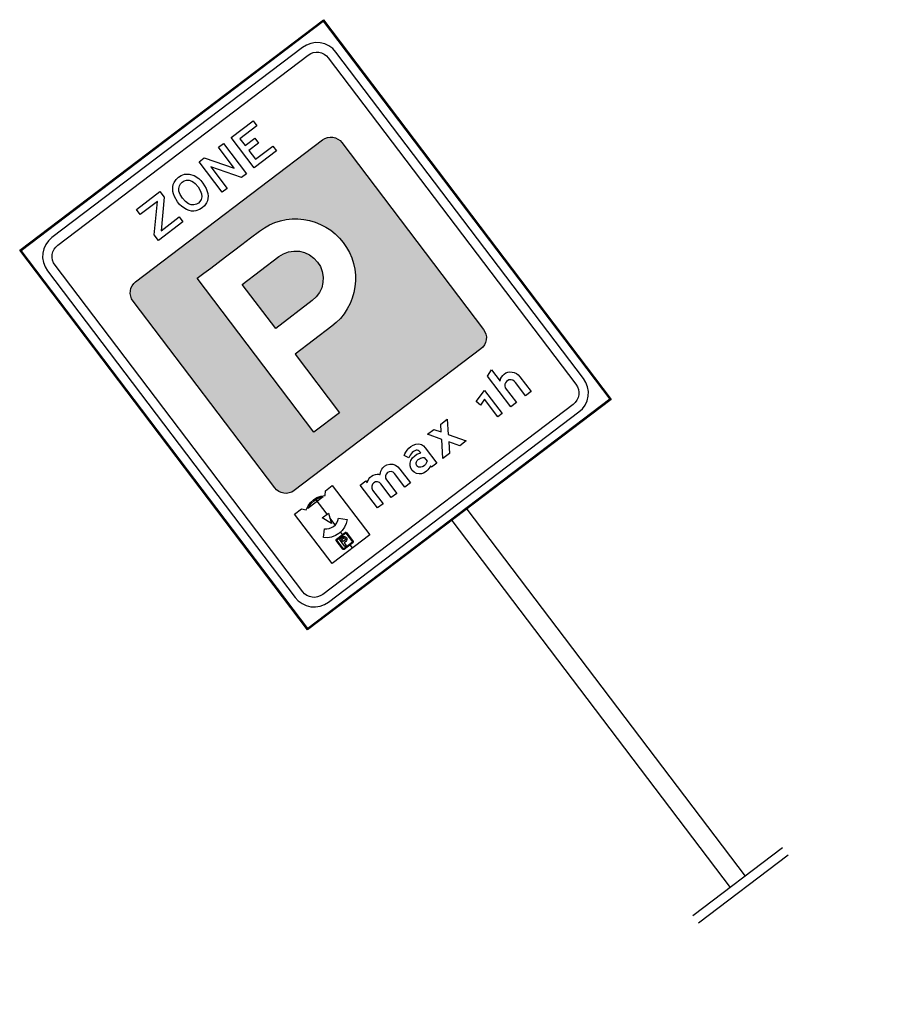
# Model space of a CAD drawing. Header units: metres. Extents: x 197071 to 197673, y 354832 to 355594.
# Tile 15 of 28: x 197340.61 to 197345.78, y 355238.4 to 355244.21. Entities that reach past the tile are written whole.
import ezdxf

# ---------------------------------------------------------------- set-up
doc = ezdxf.new("R2010")
doc.units = ezdxf.units.M
doc.layers.get('0').update_dxf_attribs({"lineweight": 25})

# ---------------------------------------------------------------- blocks, each defined once
blk = doc.blocks.new('E10')
h = blk.add_hatch()
h.set_pattern_fill('LINE', color=0, scale=0.05, style=0)
h.paths.add_polyline_path([(1.2186, 0.1785), (1.0862, 0.1785), (1.0862, 0.2797), (1.2186, 0.2797), (1.2186, 0.2611), (1.2108, 0.2544), (1.2151, 0.2463), (1.2177, 0.2379), (1.2186, 0.2291), (1.2177, 0.2203), (1.2151, 0.2118), (1.2108, 0.2038), (1.2186, 0.197)])
h.paths.add_polyline_path([(1.1415, 0.1972), (1.1359, 0.204), (1.1317, 0.2118), (1.1291, 0.2202), (1.1283, 0.2291), (1.1291, 0.2379), (1.1317, 0.2464), (1.1359, 0.2542), (1.1415, 0.2609), (1.1549, 0.2476), (1.1517, 0.2436), (1.1492, 0.2391), (1.1477, 0.2341), (1.1472, 0.2291), (1.1477, 0.224), (1.1492, 0.2191), (1.1517, 0.2145), (1.1549, 0.2105)], flags=16)
h.paths.add_polyline_path([(1.1549, 0.2291), (1.1764, 0.2373), (1.1764, 0.2209)], flags=16)
h.paths.add_polyline_path([(1.0942, 0.2408), (1.0943, 0.2416), (1.0948, 0.2423), (1.0955, 0.2428), (1.0962, 0.2429), (1.1198, 0.2429), (1.1206, 0.2428), (1.1213, 0.2423), (1.1217, 0.2416), (1.1218, 0.2408), (1.1218, 0.2173), (1.1217, 0.2165), (1.1213, 0.2158), (1.1206, 0.2154), (1.1198, 0.2152), (1.0962, 0.2152), (1.0955, 0.2154), (1.0948, 0.2158), (1.0943, 0.2165), (1.0942, 0.2173)], flags=16)
h = blk.add_hatch(color=253)
h.paths.add_polyline_path([(1.8195, 0.2503), (1.8189, 0.256), (1.8173, 0.2615), (1.8146, 0.2666), (1.8109, 0.2711), (1.8064, 0.2747), (1.8013, 0.2774), (1.7958, 0.2791), (1.79, 0.2797), (1.2886, 0.2797), (1.2829, 0.2791), (1.2774, 0.2774), (1.2723, 0.2747), (1.2678, 0.2711), (1.2641, 0.2666), (1.2614, 0.2615), (1.2597, 0.256), (1.2592, 0.2503), (1.2592, -0.2512), (1.2597, -0.2569), (1.2614, -0.2625), (1.2641, -0.2676), (1.2678, -0.272), (1.2723, -0.2757), (1.2774, -0.2784), (1.2829, -0.2801), (1.2886, -0.2807), (1.79, -0.2807), (1.7958, -0.2801), (1.8013, -0.2784), (1.8064, -0.2757), (1.8109, -0.272), (1.8146, -0.2676), (1.8173, -0.2625), (1.8189, -0.2569), (1.8195, -0.2512)])
h.paths.add_polyline_path([(1.7458, 0.1409), (1.7458, 0.1233), (1.7458, 0.1047), (1.7458, 0.0852), (1.7458, 0.0647), (1.7458, 0.0434), (1.7458, 0.0211), (1.7458, -0.0021), (1.7458, -0.0262), (1.7452, -0.0388), (1.7434, -0.0512), (1.7403, -0.0633), (1.7361, -0.0752), (1.7307, -0.0866), (1.7243, -0.0973), (1.7168, -0.1073), (1.7083, -0.1166), (1.699, -0.1251), (1.689, -0.1325), (1.6783, -0.1389), (1.6669, -0.1442), (1.6551, -0.1485), (1.643, -0.1515), (1.6307, -0.1533), (1.6181, -0.1539), (1.6055, -0.1533), (1.5931, -0.1515), (1.581, -0.1485), (1.5691, -0.1442), (1.5577, -0.1389), (1.547, -0.1325), (1.537, -0.1251), (1.5277, -0.1166), (1.5192, -0.1073), (1.5117, -0.0973), (1.5053, -0.0866), (1.4999, -0.0752), (1.4956, -0.0633), (1.4926, -0.0512), (1.4908, -0.0388), (1.4902, -0.0262), (1.4902, 0.0721), (1.3329, 0.0721), (1.3329, 0.1409)], flags=16)
h.paths.add_polyline_path([(1.6771, 0.0721), (1.6771, -0.0262), (1.676, -0.0377), (1.6726, -0.0488), (1.6671, -0.059), (1.6598, -0.0679), (1.6508, -0.0752), (1.6405, -0.0807), (1.6295, -0.0841), (1.618, -0.0852), (1.6066, -0.0841), (1.5955, -0.0807), (1.5853, -0.0752), (1.5764, -0.0679), (1.569, -0.059), (1.5636, -0.0488), (1.5602, -0.0377), (1.5591, -0.0262), (1.5591, 0.0721)], flags=0)
at = {"color": 0}
for p, q in [((0, -0.12), (0, 0.12)), ((0.02, -0.12), (0.02, 0.12)), ((1.0046, 0.02), (0.02, 0.02)), ((1.0046, -0.02), (0.02, -0.02))]:
    blk.add_line(p, q, dxfattribs=at)
for points in [[(1.0046, -0.408), (1.0046, 0.407), (2.0232, 0.407), (2.0232, -0.408), (1.0046, -0.408)], [(1.0067, -0.4059), (1.0067, 0.4049), (2.0211, 0.4049), (2.0211, -0.4059), (1.0067, -0.4059)], [(1.952, -0.3875), (1.9618, -0.3866), (1.9714, -0.3837), (1.9802, -0.379), (1.988, -0.3726), (1.9943, -0.3649), (1.999, -0.3561), (2.0019, -0.3465), (2.0029, -0.3366), (2.0029, 0.3357), (2.0019, 0.3456), (1.999, 0.3551), (1.9943, 0.3639), (1.988, 0.3717), (1.9802, 0.378), (1.9714, 0.3827), (1.9618, 0.3856), (1.952, 0.3866), (1.0759, 0.3866), (1.066, 0.3856), (1.0565, 0.3827), (1.0476, 0.378), (1.0399, 0.3717), (1.0335, 0.3639), (1.0288, 0.3551), (1.0259, 0.3456), (1.025, 0.3357), (1.025, -0.3366), (1.0259, -0.3465), (1.0288, -0.3561), (1.0335, -0.3649), (1.0399, -0.3726), (1.0476, -0.379), (1.0565, -0.3837), (1.066, -0.3866), (1.0759, -0.3875), (1.952, -0.3875)], [(1.0453, 0.3357), (1.0459, 0.3416), (1.0477, 0.3474), (1.0505, 0.3527), (1.0543, 0.3573), (1.0589, 0.3611), (1.0642, 0.3639), (1.0699, 0.3656), (1.0759, 0.3662), (1.952, 0.3662), (1.9579, 0.3656), (1.9636, 0.3639), (1.9689, 0.3611), (1.9735, 0.3573), (1.9774, 0.3527), (1.9802, 0.3474), (1.9819, 0.3416), (1.9825, 0.3357), (1.9825, -0.3366), (1.9819, -0.3426), (1.9802, -0.3483), (1.9774, -0.3536), (1.9735, -0.3582), (1.9689, -0.362), (1.9636, -0.3648), (1.9579, -0.3666), (1.952, -0.3672), (1.0759, -0.3672), (1.0699, -0.3666), (1.0642, -0.3648), (1.0589, -0.362), (1.0543, -0.3582), (1.0505, -0.3536), (1.0477, -0.3483), (1.0459, -0.3426), (1.0453, -0.3366), (1.0453, 0.3357)], [(1.2186, 0.1785), (1.0862, 0.1785), (1.0862, 0.2797), (1.2186, 0.2797), (1.2186, 0.2611), (1.2108, 0.2544), (1.2151, 0.2463), (1.2177, 0.2379), (1.2186, 0.2291), (1.2177, 0.2203), (1.2151, 0.2118), (1.2108, 0.2038), (1.2186, 0.197), (1.2186, 0.1785)], [(1.2592, 0.2503), (1.2597, 0.256), (1.2614, 0.2615), (1.2641, 0.2666), (1.2678, 0.2711), (1.2723, 0.2747), (1.2774, 0.2774), (1.2829, 0.2791), (1.2886, 0.2797), (1.79, 0.2797), (1.7958, 0.2791), (1.8013, 0.2774), (1.8064, 0.2747), (1.8109, 0.2711), (1.8146, 0.2666), (1.8173, 0.2615), (1.8189, 0.256), (1.8195, 0.2503), (1.8195, -0.2512), (1.8189, -0.2569), (1.8173, -0.2625), (1.8146, -0.2676), (1.8109, -0.272), (1.8064, -0.2757), (1.8013, -0.2784), (1.7958, -0.2801), (1.79, -0.2807), (1.2886, -0.2807), (1.2829, -0.2801), (1.2774, -0.2784), (1.2723, -0.2757), (1.2678, -0.272), (1.2641, -0.2676), (1.2614, -0.2625), (1.2597, -0.2569), (1.2592, -0.2512), (1.2592, 0.2503)], [(1.1415, 0.1972), (1.1359, 0.204), (1.1317, 0.2118), (1.1291, 0.2202), (1.1283, 0.2291), (1.1291, 0.2379), (1.1317, 0.2464), (1.1359, 0.2542), (1.1415, 0.2609), (1.1549, 0.2476), (1.1517, 0.2436), (1.1492, 0.2391), (1.1477, 0.2341), (1.1472, 0.2291), (1.1477, 0.224), (1.1492, 0.2191), (1.1517, 0.2145), (1.1549, 0.2105), (1.1415, 0.1972)], [(1.0942, 0.2408), (1.0943, 0.2416), (1.0948, 0.2423), (1.0955, 0.2428), (1.0962, 0.2429), (1.1198, 0.2429), (1.1206, 0.2428), (1.1213, 0.2423), (1.1217, 0.2416), (1.1218, 0.2408), (1.1218, 0.2173), (1.1217, 0.2165), (1.1213, 0.2158), (1.1206, 0.2154), (1.1198, 0.2152), (1.0962, 0.2152), (1.0955, 0.2154), (1.0948, 0.2158), (1.0943, 0.2165), (1.0942, 0.2173), (1.0942, 0.2408)], [(1.0958, 0.2408), (1.0958, 0.241), (1.0959, 0.2412), (1.0962, 0.2413), (1.1198, 0.2413), (1.1199, 0.2413), (1.1201, 0.2412), (1.1202, 0.2411), (1.1203, 0.2408), (1.1203, 0.2173), (1.1202, 0.2172), (1.1201, 0.217), (1.1199, 0.2169), (1.1198, 0.2169), (1.0962, 0.2169), (1.0959, 0.217), (1.0958, 0.2172), (1.0958, 0.2173), (1.0958, 0.2408)], [(1.1177, 0.2356), (1.1177, 0.2278), (1.1172, 0.2255), (1.116, 0.2235), (1.114, 0.2223), (1.1116, 0.2219), (1.1094, 0.2223), (1.1075, 0.2235), (1.1062, 0.2255), (1.1057, 0.2278), (1.1057, 0.2324), (1.0984, 0.2324), (1.0984, 0.2356), (1.1177, 0.2356)], [(1.1145, 0.2278), (1.1143, 0.2268), (1.1137, 0.2259), (1.1128, 0.2253), (1.1117, 0.2251), (1.1107, 0.2253), (1.1097, 0.2259), (1.1091, 0.2268), (1.1089, 0.2278), (1.1089, 0.2324), (1.1145, 0.2324), (1.1145, 0.2278)], [(1.1549, 0.2291), (1.1764, 0.2373), (1.1764, 0.2209), (1.1549, 0.2291)], [(1.2108, 0.2497), (1.2128, 0.2454), (1.2153, 0.2374), (1.2161, 0.2291), (1.2153, 0.2208), (1.2128, 0.2128), (1.2108, 0.2085), (1.2108, 0.2497)], [(1.9418, 0.0927), (1.9266, 0.0927), (1.8737, 0.1411), (1.8737, 0.0927), (1.8603, 0.0927), (1.8603, 0.1578), (1.8756, 0.1578), (1.9283, 0.1093), (1.9283, 0.1556), (1.9418, 0.1556), (1.9418, 0.0927)], [(1.183, 0.1158), (1.1778, 0.1158), (1.1788, 0.1147), (1.1798, 0.1134), (1.1811, 0.1111), (1.1824, 0.1078), (1.1834, 0.104), (1.1837, 0.1), (1.1832, 0.0953), (1.1817, 0.0909), (1.1797, 0.0874), (1.1778, 0.0851), (1.1765, 0.0837), (1.1754, 0.0826), (1.1765, 0.0816), (1.178, 0.0801), (1.1802, 0.0772), (1.1822, 0.0734), (1.1833, 0.0694), (1.1837, 0.0647), (1.1828, 0.0589), (1.1804, 0.0531), (1.1765, 0.0483), (1.1716, 0.0448), (1.1658, 0.0429), (1.159, 0.0422), (1.1218, 0.0422), (1.1218, 0.0569), (1.1584, 0.0569), (1.1625, 0.0579), (1.1661, 0.0602), (1.1684, 0.0637), (1.1693, 0.0679), (1.1684, 0.0721), (1.166, 0.0756), (1.1623, 0.078), (1.158, 0.079), (1.1218, 0.079), (1.1218, 0.0937), (1.1586, 0.0937), (1.1626, 0.0945), (1.1661, 0.0968), (1.1685, 0.1002), (1.1694, 0.1043), (1.1687, 0.1086), (1.1664, 0.1124), (1.1628, 0.1149), (1.1586, 0.1158), (1.1218, 0.1158), (1.1218, 0.1306), (1.183, 0.1306), (1.183, 0.1158)], [(1.7458, 0.1409), (1.7458, 0.1233), (1.7458, 0.1047), (1.7458, 0.0852), (1.7458, 0.0647), (1.7458, 0.0434), (1.7458, 0.0211), (1.7458, -0.0021), (1.7458, -0.0262), (1.7452, -0.0388), (1.7434, -0.0512), (1.7403, -0.0633), (1.7361, -0.0752), (1.7307, -0.0866), (1.7243, -0.0973), (1.7168, -0.1073), (1.7083, -0.1166), (1.699, -0.1251), (1.689, -0.1325), (1.6783, -0.1389), (1.6669, -0.1442), (1.6551, -0.1485), (1.643, -0.1515), (1.6307, -0.1533), (1.6181, -0.1539), (1.6055, -0.1533), (1.5931, -0.1515), (1.581, -0.1485), (1.5691, -0.1442), (1.5577, -0.1389), (1.547, -0.1325), (1.537, -0.1251), (1.5277, -0.1166), (1.5192, -0.1073), (1.5117, -0.0973), (1.5053, -0.0866), (1.4999, -0.0752), (1.4956, -0.0633), (1.4926, -0.0512), (1.4908, -0.0388), (1.4902, -0.0262), (1.4902, 0.0721), (1.3329, 0.0721), (1.3329, 0.1409), (1.7458, 0.1409)], [(1.6771, -0.0262), (1.676, -0.0377), (1.6726, -0.0488), (1.6671, -0.059), (1.6598, -0.0679), (1.6508, -0.0752), (1.6405, -0.0807), (1.6295, -0.0841), (1.618, -0.0852), (1.6066, -0.0841), (1.5955, -0.0807), (1.5853, -0.0752), (1.5764, -0.0679), (1.569, -0.059), (1.5636, -0.0488), (1.5602, -0.0377), (1.5591, -0.0262), (1.5591, 0.0721), (1.6771, 0.0721), (1.6771, -0.0262)], [(1.8593, 0.0417), (1.86, 0.0483), (1.8625, 0.0558), (1.8647, 0.0599), (1.8678, 0.0639), (1.8717, 0.0675), (1.8765, 0.0704), (1.888, 0.0745), (1.8945, 0.0755), (1.9013, 0.0756), (1.9145, 0.074), (1.9203, 0.0724), (1.9253, 0.0703), (1.9333, 0.0643), (1.9364, 0.0606), (1.9388, 0.0567), (1.9415, 0.0492), (1.9424, 0.0422), (1.9418, 0.0355), (1.9393, 0.0282), (1.937, 0.0241), (1.9338, 0.0201), (1.9252, 0.0134), (1.9138, 0.0094), (1.9073, 0.0084), (1.9006, 0.0082), (1.8875, 0.0097), (1.8764, 0.0134), (1.8719, 0.0161), (1.868, 0.0195), (1.8648, 0.0235), (1.8626, 0.0276), (1.86, 0.0351), (1.8593, 0.0417)], [(1.8726, 0.0418), (1.8732, 0.0467), (1.8751, 0.0516), (1.8787, 0.0561), (1.8841, 0.0597), (1.8916, 0.0619), (1.901, 0.0625), (1.9105, 0.0615), (1.9145, 0.0606), (1.9178, 0.0595), (1.9228, 0.0563), (1.9264, 0.0519), (1.9284, 0.0471), (1.929, 0.0424), (1.9285, 0.0374), (1.9265, 0.0325), (1.9232, 0.0281), (1.9181, 0.0245), (1.9146, 0.0231), (1.9102, 0.022), (1.9005, 0.0214), (1.8912, 0.0224), (1.8839, 0.0244), (1.8786, 0.0276), (1.875, 0.0322), (1.8731, 0.0371), (1.8726, 0.0418)], [(1.1628, -0.0285), (1.1217, -0.0285), (1.1216, -0.0141), (1.1249, -0.014), (1.1243, -0.0125), (1.1236, -0.0108), (1.1227, -0.0081), (1.1218, -0.0046), (1.1211, -0.0007), (1.121, 0.0031), (1.1216, 0.0069), (1.1232, 0.0111), (1.1261, 0.0157), (1.1304, 0.0197), (1.1355, 0.0222), (1.141, 0.0231), (1.1464, 0.0224), (1.1515, 0.0204), (1.1559, 0.0171), (1.1595, 0.0124), (1.1619, 0.0063), (1.1627, -0.0002), (1.1623, -0.006), (1.1613, -0.0101), (1.1604, -0.0124), (1.1598, -0.0142), (1.1628, -0.0142), (1.165, -0.0139), (1.1671, -0.0129), (1.169, -0.0114), (1.1702, -0.0095), (1.1709, -0.007), (1.1712, -0.0038), (1.171, -0.0002), (1.1704, 0.0032), (1.1694, 0.0066), (1.1683, 0.0093), (1.1674, 0.011), (1.1667, 0.0125), (1.1766, 0.0178), (1.1774, 0.0164), (1.1785, 0.0143), (1.1803, 0.0103), (1.182, 0.0053), (1.1831, 0.0001), (1.1834, -0.0054), (1.1828, -0.0112), (1.1811, -0.0172), (1.1776, -0.0227), (1.173, -0.0264), (1.1682, -0.028), (1.1628, -0.0285)], [(1.1477, -0.0141), (1.1374, -0.0141), (1.1367, -0.0131), (1.136, -0.012), (1.1351, -0.01), (1.1341, -0.0073), (1.1335, -0.0041), (1.1334, -0.001), (1.134, 0.0017), (1.1351, 0.0043), (1.1368, 0.0064), (1.1386, 0.0079), (1.1406, 0.0086), (1.1427, 0.0088), (1.1447, 0.0086), (1.1466, 0.0079), (1.1485, 0.0065), (1.1501, 0.0044), (1.1512, 0.0018), (1.1516, -0.0013), (1.1515, -0.0044), (1.1509, -0.0073), (1.15, -0.0099), (1.1491, -0.0118), (1.1483, -0.013), (1.1477, -0.0141)], [(1.9418, -0.0779), (1.8602, -0.0779), (1.8602, -0.0645), (1.9178, -0.026), (1.8602, -0.026), (1.8602, -0.0126), (1.9418, -0.0126), (1.9418, -0.0266), (1.8855, -0.0645), (1.9418, -0.0645), (1.9418, -0.0779)], [(1.1828, -0.1029), (1.1556, -0.0849), (1.1216, -0.1072), (1.1216, -0.0898), (1.1423, -0.0764), (1.1216, -0.0627), (1.1216, -0.045), (1.1556, -0.0675), (1.1828, -0.0495), (1.1828, -0.0667), (1.1689, -0.0764), (1.1828, -0.0857), (1.1828, -0.1029)], [(1.9418, -0.1576), (1.9283, -0.1576), (1.9283, -0.112), (1.91, -0.112), (1.91, -0.138), (1.8968, -0.138), (1.8968, -0.112), (1.8732, -0.112), (1.8732, -0.1588), (1.8602, -0.1588), (1.8602, -0.0987), (1.9418, -0.0987), (1.9418, -0.1576)], [(1.1217, -0.2814), (1.1217, -0.2666), (1.1529, -0.2666), (1.1575, -0.2665), (1.161, -0.2662), (1.1641, -0.2651), (1.1676, -0.2627), (1.1702, -0.2587), (1.1706, -0.2524), (1.1698, -0.249), (1.168, -0.2462), (1.1651, -0.2439), (1.1613, -0.2422), (1.1217, -0.2422), (1.1217, -0.2273), (1.2039, -0.2273), (1.2095, -0.2422), (1.1796, -0.2422), (1.1824, -0.2459), (1.1845, -0.2498), (1.1857, -0.2539), (1.1862, -0.2583), (1.1859, -0.2627), (1.1846, -0.2668), (1.1824, -0.2707), (1.1794, -0.2743), (1.1756, -0.2774), (1.1713, -0.2796), (1.1665, -0.281), (1.1611, -0.2814), (1.1217, -0.2814)]]:
    blk.add_lwpolyline(points, close=True, dxfattribs=at)
blk.add_lwpolyline([(1.1685, -0.1922), (1.1637, -0.1772), (1.176, -0.175), (1.1834, -0.2036), (1.1834, -0.2036), (1.1217, -0.2036), (1.1217, -0.1924), (1.1685, -0.1922)], dxfattribs=at)

msp = doc.modelspace()

# ---------------------------------------------------------------- block references
at = {"color": 252, "xscale": 2.761833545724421, "yscale": 2.761833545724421, "zscale": 2.761833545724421, "rotation": 127.1846508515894}
msp.add_blockref('E10', (197344.8857, 355239.0778), dxfattribs=at)

doc.saveas('drawing.dxf')
